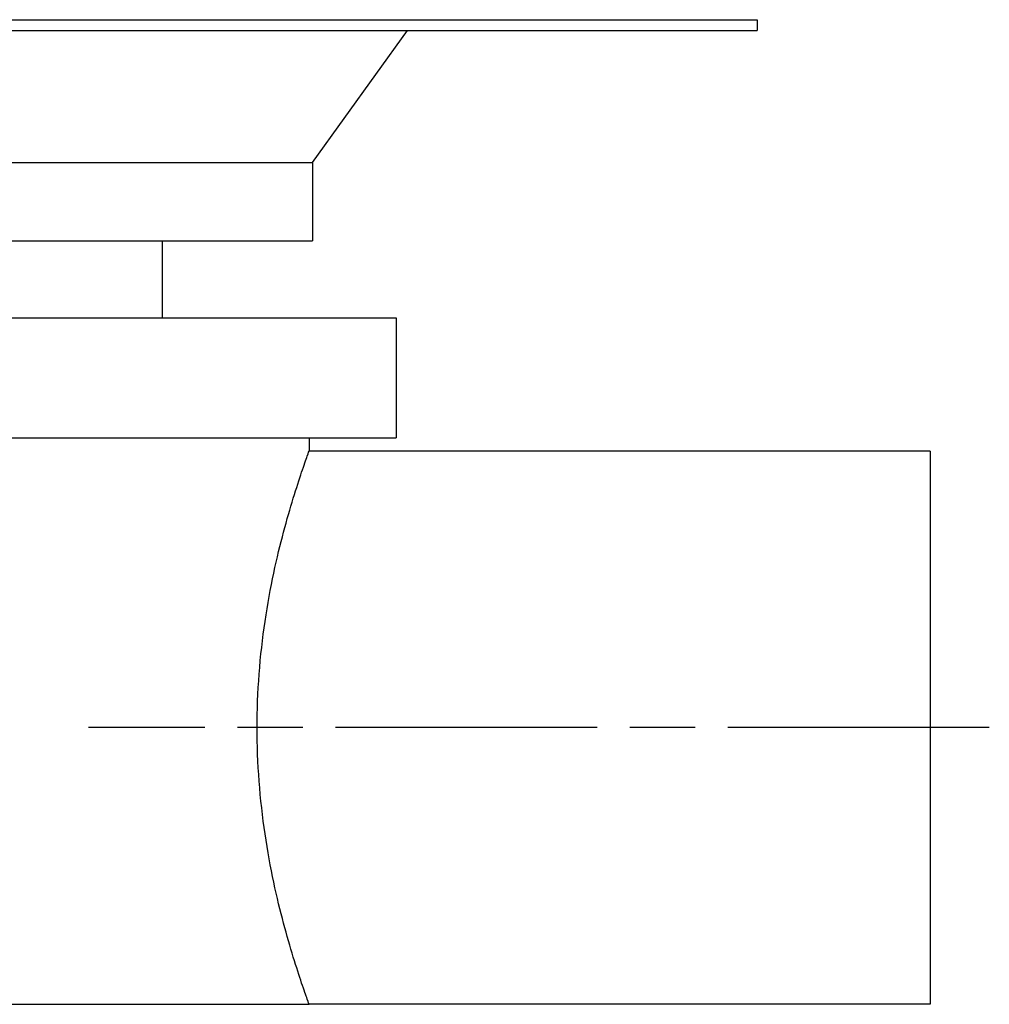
# Paper-space layout 'Layout1' of a CAD drawing. Extents: x -9.38 to 0.21, y -2.72 to 2.81.
# Tile 11 of 11: x -3.29 to 0.21, y -1 to 2.56. Entities that reach past the tile are written whole.
import ezdxf

# ---------------------------------------------------------------- set-up
doc = ezdxf.new("R2010")
doc.units = 0
doc.header["$MEASUREMENT"] = 0
doc.linetypes.add('CHAIN', pattern=[0.7087, 0.4724, -0.0591, 0.1181, -0.0591])
doc.layers.get('0').update_dxf_attribs({"linetype": 'CONTINUOUS'})

psp = doc.layouts.get("Layout1")

# ---------------------------------------------------------------- linework, layer by layer
for p, q in [((-9.375, 2.5591), (-0.625, 2.5591)), ((-0.625, 2.5591), (-0.625, 2.5197)), ((-9.375, 2.5197), (-0.625, 2.5197)), ((-2.2323, 2.0433), (-1.889, 2.5197)), ((-7.7677, 2.0433), (-2.2323, 2.0433)), ((-2.2323, 2.0433), (-2.2323, 1.7598)), ((-7.7677, 1.7598), (-2.2323, 1.7598)), ((-2.7756, 1.7598), (-2.7756, 1.481)), ((-8.0709, 1.481), (-1.9291, 1.481)), ((-1.9291, 1.481), (-1.9291, 1.0472)), ((-8.0709, 1.0472), (-1.9291, 1.0472)), ((-2.2441, 1.0472), (-2.2441, 1)), ((0, 1), (-2.2441, 1)), ((0, 1), (0, -1)), ((-7.7559, -1), (-2.2441, -1)), ((0, -1), (-2.2441, -1))]:
    psp.add_line(p, q)
at = {"linetype": 'CHAIN', "ltscale": 2}
psp.add_line((0.2137, 0), (-3.0409, 0), dxfattribs=at)
psp.add_open_spline([(-2.2441, -1), (-2.2441, -1), (-2.2463, -0.9939), (-2.2555, -0.9683), (-2.2624, -0.9488), (-2.2797, -0.8976), (-2.2901, -0.8658), (-2.3126, -0.7926), (-2.3247, -0.7512), (-2.3481, -0.663), (-2.3603, -0.6132), (-2.3834, -0.5046), (-2.3942, -0.4458), (-2.4124, -0.3228), (-2.4198, -0.2585), (-2.4295, -0.1288), (-2.4319, -0.0634), (-2.4319, 0.0634), (-2.4295, 0.1288), (-2.4198, 0.2585), (-2.4124, 0.3228), (-2.3942, 0.4458), (-2.3834, 0.5046), (-2.3603, 0.6132), (-2.3481, 0.663), (-2.3247, 0.7512), (-2.3126, 0.7926), (-2.2901, 0.8658), (-2.2797, 0.8976), (-2.2624, 0.9488), (-2.2555, 0.9683), (-2.2463, 0.9939), (-2.2441, 1), (-2.2441, 1)], degree=3, knots=[3.865644, 3.865644, 3.865644, 3.865644, 4.348689, 4.348689, 4.831734, 4.831734, 5.314779, 5.314779, 5.797823, 5.797823, 6.28119, 6.28119, 6.764556, 6.764556, 7.247922, 7.247922, 7.731289, 7.731289, 8.214655, 8.214655, 8.698021, 8.698021, 9.181387, 9.181387, 9.664754, 9.664754, 10.147798, 10.147798, 10.630843, 10.630843, 11.113888, 11.113888, 11.596933, 11.596933, 11.596933, 11.596933])

doc.saveas('drawing.dxf')
